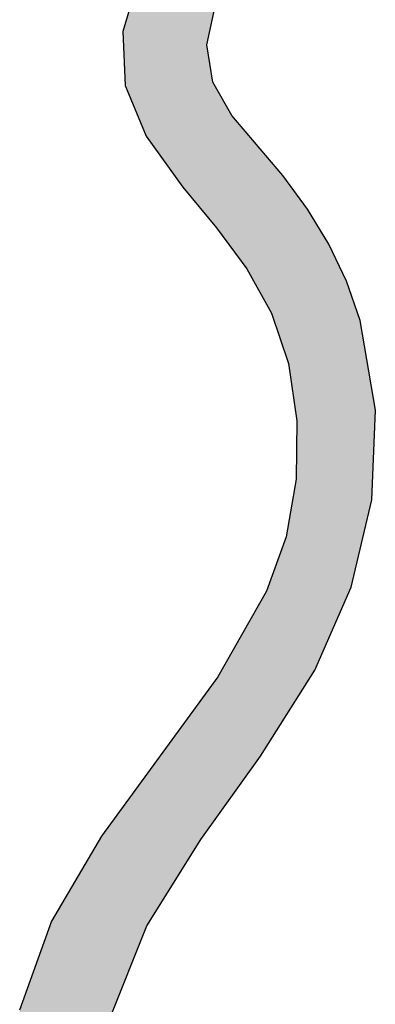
# Model space of a CAD drawing. Extents: x 1.5 to 29.6, y -198.1 to -103.6.
# Tile 22 of 35: x 2.3 to 3.4, y -125 to -122.1. Entities that reach past the tile are written whole.
import ezdxf

# ---------------------------------------------------------------- set-up
doc = ezdxf.new("R2010")
doc.units = 0
doc.layers.add('LAYER_3', color=7, linetype='CONTINUOUS')

# ---------------------------------------------------------------- blocks, each defined once
blk = doc.blocks.new('*U29')
at = {"layer": 'LAYER_3', "color": 1}
for points in [[(2.8826, -122.1286), (2.8761, -121.5919), (2.8826, -121.5821)], [(2.8826, -122.1286), (2.8826, -121.5821), (2.8939, -122.0763)], [(2.8719, -122.6574), (2.8585, -121.6184), (2.8719, -121.5982)], [(2.8761, -122.6624), (2.8719, -121.5982), (2.8761, -121.5919)], [(2.8719, -122.6574), (2.8719, -121.5982), (2.8761, -122.6624)], [(2.8761, -122.1588), (2.8761, -121.5919), (2.8826, -122.1286)], [(2.8585, -122.6412), (2.8387, -121.6482), (2.8585, -121.6184)], [(2.8585, -122.6412), (2.8585, -121.6184), (2.8719, -122.6574)], [(2.8245, -122.6004), (2.8152, -121.6835), (2.8245, -121.6694)], [(2.8291, -122.6059), (2.8245, -121.6694), (2.8291, -121.6626)], [(2.8245, -122.6004), (2.8245, -121.6694), (2.8291, -122.6059)], [(2.8387, -122.6174), (2.8291, -121.6626), (2.8387, -121.6482)], [(2.8291, -122.6059), (2.8291, -121.6626), (2.8387, -122.6174)], [(2.8387, -122.6174), (2.8387, -121.6482), (2.8585, -122.6412)], [(2.8052, -122.5772), (2.7963, -121.7183), (2.8052, -121.701)], [(2.8064, -122.5786), (2.8052, -121.701), (2.8064, -121.6987)], [(2.8052, -122.5772), (2.8052, -121.701), (2.8064, -122.5786)], [(2.8111, -122.5842), (2.8064, -121.6987), (2.8111, -121.6896)], [(2.8064, -122.5786), (2.8064, -121.6987), (2.8111, -122.5842)], [(2.8152, -122.5892), (2.8111, -121.6896), (2.8152, -121.6835)], [(2.8111, -122.5842), (2.8111, -121.6896), (2.8152, -122.5892)], [(2.8152, -122.5892), (2.8152, -121.6835), (2.8245, -122.6004)], [(2.7954, -122.5635), (2.7647, -121.7791), (2.7954, -121.72)], [(2.7963, -122.5647), (2.7954, -121.72), (2.7963, -121.7183)], [(2.7954, -122.5635), (2.7954, -121.72), (2.7963, -122.5647)], [(2.7963, -122.5647), (2.7963, -121.7183), (2.8052, -122.5772)], [(2.7647, -122.5211), (2.7572, -121.7937), (2.7647, -121.7791)], [(2.7647, -122.5211), (2.7647, -121.7791), (2.7954, -122.5635)], [(2.745, -122.4938), (2.7343, -121.8378), (2.745, -121.8172)], [(2.7491, -122.4994), (2.745, -121.8172), (2.7491, -121.8094)], [(2.745, -122.4938), (2.745, -121.8172), (2.7491, -122.4994)], [(2.7572, -122.5106), (2.7491, -121.8094), (2.7572, -121.7937)], [(2.7491, -122.4994), (2.7491, -121.8094), (2.7572, -122.5106)], [(2.7572, -122.5106), (2.7572, -121.7937), (2.7647, -122.5211)], [(2.7343, -122.479), (2.7077, -121.8892), (2.7343, -121.8378)], [(2.7343, -122.479), (2.7343, -121.8378), (2.745, -122.4938)], [(2.6996, -122.4309), (2.6972, -121.9094), (2.6996, -121.9047)], [(2.7049, -122.4382), (2.6996, -121.9047), (2.7049, -121.8946)], [(2.6996, -122.4309), (2.6996, -121.9047), (2.7049, -122.4382)], [(2.7077, -122.4421), (2.7049, -121.8946), (2.7077, -121.8892)], [(2.7049, -122.4382), (2.7049, -121.8946), (2.7077, -122.4421)], [(2.7077, -122.4421), (2.7077, -121.8892), (2.7343, -122.479)], [(2.6934, -122.4182), (2.681, -121.9407), (2.6934, -121.9169)], [(2.6972, -122.4276), (2.6934, -121.9169), (2.6972, -121.9094)], [(2.6934, -122.4182), (2.6934, -121.9169), (2.6972, -122.4276)], [(2.6972, -122.4276), (2.6972, -121.9094), (2.6996, -122.4309)], [(2.6785, -122.3821), (2.6358, -122.0929), (2.6785, -121.9491)], [(2.681, -122.3881), (2.6785, -121.9491), (2.681, -121.9407)], [(2.6785, -122.3821), (2.6785, -121.9491), (2.681, -122.3881)], [(2.681, -122.3881), (2.681, -121.9407), (2.6934, -122.4182)], [(2.6358, -122.2781), (2.628, -122.1191), (2.6358, -122.0929)], [(2.6358, -122.2781), (2.6358, -122.0929), (2.6785, -122.3821)], [(2.8761, -122.6624), (2.8761, -122.1588), (2.8826, -122.6703)], [(2.8826, -122.6703), (2.8761, -122.1588), (2.8826, -122.199)], [(2.8826, -122.6703), (2.8826, -122.199), (2.8939, -122.6838)], [(2.8939, -122.6838), (2.8826, -122.199), (2.8939, -122.2685)], [(2.8939, -122.6838), (2.8939, -122.2685), (2.8992, -122.6902)], [(2.8992, -122.6902), (2.8939, -122.2685), (2.8992, -122.2778)], [(2.8992, -122.6902), (2.8992, -122.2778), (2.9046, -122.6967)], [(2.9046, -122.6967), (2.8992, -122.2778), (2.9046, -122.2872)], [(2.9046, -122.6967), (2.9046, -122.2872), (2.9082, -122.7016)], [(2.9082, -122.7016), (2.9046, -122.2872), (2.9082, -122.2936)], [(2.9082, -122.7016), (2.9082, -122.2936), (2.9282, -122.7286)], [(2.9282, -122.7286), (2.9082, -122.2936), (2.9282, -122.3286)], [(2.9282, -122.7286), (2.9282, -122.3286), (2.9333, -122.7356)], [(2.9333, -122.7356), (2.9282, -122.3286), (2.9333, -122.3376)], [(2.9333, -122.7356), (2.9333, -122.3376), (2.9364, -122.7397)], [(2.9364, -122.7397), (2.9333, -122.3376), (2.9364, -122.343)], [(2.9364, -122.7397), (2.9364, -122.343), (2.939, -122.7433)], [(2.939, -122.7433), (2.9364, -122.343), (2.939, -122.3476)], [(2.939, -122.7433), (2.939, -122.3476), (2.941, -122.7461)], [(2.941, -122.7461), (2.939, -122.3476), (2.941, -122.3512)], [(2.941, -122.7461), (2.941, -122.3512), (2.95, -122.7582)], [(2.95, -122.7582), (2.941, -122.3512), (2.95, -122.3669)], [(2.95, -122.7582), (2.95, -122.3669), (2.9543, -122.764)], [(2.9543, -122.764), (2.95, -122.3669), (2.9543, -122.372)], [(2.9543, -122.764), (2.9543, -122.372), (2.958, -122.7691)], [(2.958, -122.7691), (2.9543, -122.372), (2.958, -122.3764)], [(2.958, -122.7691), (2.958, -122.3764), (2.9625, -122.7751)], [(2.9625, -122.7751), (2.958, -122.3764), (2.9625, -122.3816)], [(2.9625, -122.7751), (2.9625, -122.3816), (2.9625, -122.7752)], [(2.9625, -122.7752), (2.9625, -122.3816), (2.9625, -122.3817)], [(2.9625, -122.7752), (2.9625, -122.3817), (2.9723, -122.7884)], [(2.9723, -122.7884), (2.9625, -122.3817), (2.9723, -122.3932)], [(2.9723, -122.7884), (2.9723, -122.3932), (2.9808, -122.8001)], [(2.9808, -122.8001), (2.9723, -122.3932), (2.9808, -122.4033)], [(2.9808, -122.8001), (2.9808, -122.4033), (2.9897, -122.8121)], [(2.9897, -122.8121), (2.9808, -122.4033), (2.9897, -122.4137)], [(2.9897, -122.8121), (2.9897, -122.4137), (2.992, -122.8152)], [(2.992, -122.8152), (2.9897, -122.4137), (2.992, -122.4165)], [(2.992, -122.8152), (2.992, -122.4165), (2.9937, -122.8175)], [(2.9937, -122.8175), (2.992, -122.4165), (2.9937, -122.4185)], [(2.9937, -122.8175), (2.9937, -122.4185), (2.9954, -122.8205)], [(2.9954, -122.8205), (2.9937, -122.4185), (2.9954, -122.4205)], [(2.9954, -122.8205), (2.9954, -122.4205), (3.0142, -122.8542)], [(3.0142, -122.8542), (2.9954, -122.4205), (3.0142, -122.4426)], [(3.0142, -122.8542), (3.0142, -122.4426), (3.0204, -122.8652)], [(3.0204, -122.8652), (3.0142, -122.4426), (3.0204, -122.4499)], [(3.0204, -122.8652), (3.0204, -122.4499), (3.0248, -122.8732)], [(3.0248, -122.8732), (3.0204, -122.4499), (3.0248, -122.4552)], [(3.0248, -122.8732), (3.0248, -122.4552), (3.0272, -122.8775)], [(3.0272, -122.8775), (3.0248, -122.4552), (3.0272, -122.458)], [(3.0272, -122.8775), (3.0272, -122.458), (3.0324, -122.8868)], [(3.0324, -122.8868), (3.0272, -122.458), (3.0324, -122.4641)], [(3.0324, -122.8868), (3.0324, -122.4641), (3.0335, -122.8887)], [(3.0335, -122.8887), (3.0324, -122.4641), (3.0335, -122.4654)], [(3.0335, -122.8887), (3.0335, -122.4654), (3.0369, -122.8949)], [(3.0369, -122.8949), (3.0335, -122.4654), (3.0369, -122.4695)], [(3.0369, -122.8949), (3.0369, -122.4695), (3.0521, -122.9221)], [(3.0521, -122.9221), (3.0369, -122.4695), (3.0521, -122.4873)], [(3.0521, -122.9221), (3.0521, -122.4873), (3.0536, -122.9249)], [(3.0536, -122.9249), (3.0521, -122.4873), (3.0536, -122.4892)], [(3.0536, -122.9249), (3.0536, -122.4892), (3.0571, -122.9311)], [(3.0571, -122.9311), (3.0536, -122.4892), (3.0571, -122.4933)], [(3.0571, -122.9311), (3.0571, -122.4933), (3.0665, -122.9479)], [(3.0665, -122.9479), (3.0571, -122.4933), (3.0665, -122.5043)], [(3.0665, -122.9479), (3.0665, -122.5043), (3.0734, -122.9681)], [(3.0734, -122.9681), (3.0665, -122.5043), (3.0734, -122.5124)], [(3.0734, -122.9681), (3.0734, -122.5124), (3.0802, -122.9881)], [(3.0802, -122.9881), (3.0734, -122.5124), (3.0802, -122.5204)], [(3.0802, -122.9881), (3.0802, -122.5204), (3.0814, -122.9918)], [(3.0814, -122.9918), (3.0802, -122.5204), (3.0814, -122.5219)], [(3.0814, -122.9918), (3.0814, -122.5219), (3.0849, -123.0022)], [(3.0849, -123.0022), (3.0814, -122.5219), (3.0849, -122.5261)], [(3.0849, -123.0022), (3.0849, -122.5261), (3.0962, -123.0353)], [(3.0962, -123.0353), (3.0849, -122.5261), (3.0962, -122.5393)], [(3.0962, -123.0353), (3.0962, -122.5393), (3.0993, -123.0444)], [(3.0993, -123.0444), (3.0962, -122.5393), (3.0993, -122.543)], [(3.0993, -123.0444), (3.0993, -122.543), (3.1092, -123.0736)], [(3.1092, -123.0736), (3.0993, -122.543), (3.1092, -122.5564)], [(3.1092, -123.0736), (3.1092, -122.5564), (3.1167, -123.0957)], [(3.1167, -123.0957), (3.1092, -122.5564), (3.1167, -122.5665)], [(3.1167, -123.0957), (3.1167, -122.5665), (3.1279, -123.1722)], [(3.1279, -123.1722), (3.1167, -122.5665), (3.1279, -122.5816)], [(3.1279, -123.1722), (3.1279, -122.5816), (3.1286, -123.1768)], [(3.1286, -123.1768), (3.1279, -122.5816), (3.1286, -122.5825)], [(3.1286, -123.1768), (3.1286, -122.5825), (3.1339, -123.2134)], [(3.1339, -123.2134), (3.1286, -122.5825), (3.1339, -122.5897)], [(3.1339, -123.2134), (3.1339, -122.5897), (3.1339, -123.2136)], [(3.1339, -123.2136), (3.1339, -122.5897), (3.1339, -122.5898)], [(3.1339, -123.2136), (3.1339, -122.5898), (3.1389, -123.2476)], [(3.1389, -123.2476), (3.1339, -122.5898), (3.1389, -122.5965)], [(3.1389, -123.2476), (3.1389, -122.5965), (3.1414, -123.2644)], [(3.1414, -123.2644), (3.1389, -122.5965), (3.1414, -122.5998)], [(3.1414, -124.0811), (3.1414, -122.5998), (3.1595, -124.0525)], [(3.1595, -124.0525), (3.1414, -122.5998), (3.1595, -122.6242)], [(3.1595, -124.0525), (3.1595, -122.6242), (3.1659, -124.0424)], [(3.1659, -124.0424), (3.1595, -122.6242), (3.1659, -122.6329)], [(3.1659, -124.0424), (3.1659, -122.6329), (3.1706, -124.0349)], [(3.1706, -124.0349), (3.1659, -122.6329), (3.1706, -122.6393)], [(3.1706, -124.0349), (3.1706, -122.6393), (3.1722, -124.0324)], [(3.1722, -124.0324), (3.1706, -122.6393), (3.1722, -122.6415)], [(3.1722, -124.0324), (3.1722, -122.6415), (3.1931, -123.9994)], [(3.1931, -123.9994), (3.1722, -122.6415), (3.1931, -122.6756)], [(3.1931, -123.9994), (3.1931, -122.6756), (3.1938, -123.9983)], [(3.1938, -123.9983), (3.1931, -122.6756), (3.1938, -122.6768)], [(3.1938, -123.9983), (3.1938, -122.6768), (3.1958, -123.9937)], [(3.1958, -123.9937), (3.1938, -122.6768), (3.1958, -122.6801)], [(3.1958, -123.9937), (3.1958, -122.6801), (3.1959, -123.9935)], [(3.1959, -123.9935), (3.1958, -122.6801), (3.1959, -122.6802)], [(3.1959, -123.9935), (3.1959, -122.6802), (3.196, -123.9933)], [(3.196, -123.9933), (3.1959, -122.6802), (3.196, -122.6804)], [(3.196, -123.9933), (3.196, -122.6804), (3.2102, -123.9608)], [(3.2102, -123.9608), (3.196, -122.6804), (3.2102, -122.7036)], [(3.2102, -123.9608), (3.2102, -122.7036), (3.2105, -123.9601)], [(3.2105, -123.9601), (3.2102, -122.7036), (3.2105, -122.7041)], [(3.2105, -123.9601), (3.2105, -122.7041), (3.2187, -123.9413)], [(3.2187, -123.9413), (3.2105, -122.7041), (3.2187, -122.7176)], [(3.2187, -123.9413), (3.2187, -122.7176), (3.2189, -123.9409)], [(3.2189, -123.9409), (3.2187, -122.7176), (3.2189, -122.7178)], [(3.2189, -123.9409), (3.2189, -122.7178), (3.2254, -123.9259)], [(3.2254, -123.9259), (3.2189, -122.7178), (3.2254, -122.7285)], [(3.2254, -123.9259), (3.2254, -122.7285), (3.2295, -123.9166)], [(3.2295, -123.9166), (3.2254, -122.7285), (3.2295, -122.7352)], [(3.2295, -123.9166), (3.2295, -122.7352), (3.2352, -123.9035)], [(3.2352, -123.9035), (3.2295, -122.7352), (3.2352, -122.7446)], [(3.2352, -123.9035), (3.2352, -122.7446), (3.2472, -123.8762)], [(3.2472, -123.8762), (3.2352, -122.7446), (3.2472, -122.7695)], [(3.2472, -123.8762), (3.2472, -122.7695), (3.2666, -123.8318)], [(3.2666, -123.8318), (3.2472, -122.7695), (3.2666, -122.8101)], [(3.2666, -123.8318), (3.2666, -122.8101), (3.2873, -123.7843)], [(3.2873, -123.7843), (3.2666, -122.8101), (3.2873, -122.8536)], [(3.2873, -123.7843), (3.2873, -122.8536), (3.2889, -123.7806)], [(3.2889, -123.7806), (3.2873, -122.8536), (3.2889, -122.8582)], [(3.2889, -123.7806), (3.2889, -122.8582), (3.2966, -123.7632)], [(3.2966, -123.7632), (3.2889, -122.8582), (3.2966, -122.8802)], [(3.2966, -123.7632), (3.2966, -122.8802), (3.3006, -123.7539)], [(3.3006, -123.7539), (3.2966, -122.8802), (3.3006, -122.892)], [(3.3006, -123.7539), (3.3006, -122.892), (3.3077, -123.7241)], [(3.3077, -123.7241), (3.3006, -122.892), (3.3077, -122.9124)], [(3.3077, -123.7241), (3.3077, -122.9124), (3.314, -123.6977)], [(3.314, -123.6977), (3.3077, -122.9124), (3.314, -122.9304)], [(3.314, -123.6977), (3.314, -122.9304), (3.3201, -123.672)], [(3.3201, -123.672), (3.314, -122.9304), (3.3201, -122.948)], [(3.3201, -123.672), (3.3201, -122.948), (3.3249, -123.6517)], [(3.3249, -123.6517), (3.3201, -122.948), (3.3249, -122.9619)], [(3.3249, -123.6517), (3.3249, -122.9619), (3.3275, -123.6405)], [(3.3275, -123.6405), (3.3249, -122.9619), (3.3275, -122.9696)], [(3.3275, -123.6405), (3.3275, -122.9696), (3.334, -123.6133)], [(3.334, -123.6133), (3.3275, -122.9696), (3.334, -123.0076)], [(3.334, -123.6133), (3.334, -123.0076), (3.3617, -123.4966)], [(3.3617, -123.4966), (3.334, -123.0076), (3.3617, -123.1709)], [(3.3617, -123.4966), (3.3617, -123.1709), (3.3677, -123.3446)], [(3.3677, -123.3446), (3.3617, -123.1709), (3.3677, -123.2067)], [(3.3677, -123.3446), (3.3677, -123.2067), (3.3722, -123.233)], [(3.1414, -124.0811), (3.1389, -123.4362), (3.1414, -123.2644)], [(3.1389, -124.0849), (3.1339, -123.4645), (3.1389, -123.4362)], [(3.1389, -124.0849), (3.1389, -123.4362), (3.1414, -124.0811)], [(3.1339, -124.0928), (3.1286, -123.4952), (3.1339, -123.4647)], [(3.1339, -124.0928), (3.1339, -123.4647), (3.1339, -123.4645)], [(3.1339, -124.0928), (3.1339, -123.4645), (3.1389, -124.0849)], [(3.1339, -124.0928), (3.1339, -123.4647), (3.1339, -124.0928)], [(3.1286, -124.1013), (3.1279, -123.499), (3.1286, -123.4952)], [(3.1286, -124.1013), (3.1286, -123.4952), (3.1339, -124.0928)], [(3.1279, -124.1023), (3.1167, -123.5628), (3.1279, -123.499)], [(3.1279, -124.1023), (3.1279, -123.499), (3.1286, -124.1013)], [(3.1167, -124.12), (3.1092, -123.6054), (3.1167, -123.5628)], [(3.1167, -124.12), (3.1167, -123.5628), (3.1279, -124.1023)], [(3.1092, -124.1318), (3.0993, -123.6333), (3.1092, -123.6054)], [(3.1092, -124.1318), (3.1092, -123.6054), (3.1167, -124.12)], [(3.0962, -124.1524), (3.0849, -123.6737), (3.0962, -123.6421)], [(3.0993, -124.1475), (3.0962, -123.6421), (3.0993, -123.6333)], [(3.0962, -124.1524), (3.0962, -123.6421), (3.0993, -124.1475)], [(3.0993, -124.1475), (3.0993, -123.6333), (3.1092, -124.1318)], [(3.0802, -124.1777), (3.0734, -123.7062), (3.0802, -123.6871)], [(3.0814, -124.1757), (3.0802, -123.6871), (3.0814, -123.6836)], [(3.0802, -124.1777), (3.0802, -123.6871), (3.0814, -124.1757)], [(3.0849, -124.1701), (3.0814, -123.6836), (3.0849, -123.6737)], [(3.0814, -124.1757), (3.0814, -123.6836), (3.0849, -124.1701)], [(3.0849, -124.1701), (3.0849, -123.6737), (3.0962, -124.1524)], [(3.0665, -124.1992), (3.0571, -123.752), (3.0665, -123.7255)], [(3.0734, -124.1884), (3.0665, -123.7255), (3.0734, -123.7062)], [(3.0665, -124.1992), (3.0665, -123.7255), (3.0734, -124.1884)], [(3.0734, -124.1884), (3.0734, -123.7062), (3.0802, -124.1777)], [(3.0571, -124.214), (3.0536, -123.7617), (3.0571, -123.752)], [(3.0571, -124.214), (3.0571, -123.752), (3.0665, -124.1992)], [(3.0521, -124.222), (3.0369, -123.7925), (3.0521, -123.7661)], [(3.0536, -124.2195), (3.0521, -123.7661), (3.0536, -123.7617)], [(3.0521, -124.222), (3.0521, -123.7661), (3.0536, -124.2195)], [(3.0536, -124.2195), (3.0536, -123.7617), (3.0571, -124.214)], [(3.0248, -124.2635), (3.0204, -123.8215), (3.0248, -123.8137)], [(3.0272, -124.2601), (3.0248, -123.8137), (3.0272, -123.8095)], [(3.0248, -124.2635), (3.0248, -123.8137), (3.0272, -124.2601)], [(3.0324, -124.2529), (3.0272, -123.8095), (3.0324, -123.8005)], [(3.0272, -124.2601), (3.0272, -123.8095), (3.0324, -124.2529)], [(3.0335, -124.2513), (3.0324, -123.8005), (3.0335, -123.7986)], [(3.0324, -124.2529), (3.0324, -123.8005), (3.0335, -124.2513)], [(3.0369, -124.2459), (3.0335, -123.7986), (3.0369, -123.7925)], [(3.0335, -124.2513), (3.0335, -123.7986), (3.0369, -124.2459)], [(3.0369, -124.2459), (3.0369, -123.7925), (3.0521, -124.222)], [(3.0142, -124.2784), (2.9954, -123.8651), (3.0142, -123.8323)], [(3.0204, -124.2697), (3.0142, -123.8323), (3.0204, -123.8215)], [(3.0142, -124.2784), (3.0142, -123.8323), (3.0204, -124.2697)], [(3.0204, -124.2697), (3.0204, -123.8215), (3.0248, -124.2635)], [(2.992, -124.3094), (2.9897, -123.875), (2.992, -123.871)], [(2.9937, -124.307), (2.992, -123.871), (2.9937, -123.868)], [(2.992, -124.3094), (2.992, -123.871), (2.9937, -124.307)], [(2.9954, -124.3047), (2.9937, -123.868), (2.9954, -123.8651)], [(2.9937, -124.307), (2.9937, -123.868), (2.9954, -124.3047)], [(2.9954, -124.3047), (2.9954, -123.8651), (3.0142, -124.2784)], [(2.9808, -124.3251), (2.9723, -123.9054), (2.9808, -123.8905)], [(2.9897, -124.3127), (2.9808, -123.8905), (2.9897, -123.875)], [(2.9808, -124.3251), (2.9808, -123.8905), (2.9897, -124.3127)], [(2.9897, -124.3127), (2.9897, -123.875), (2.992, -124.3094)], [(2.958, -124.3571), (2.9543, -123.9369), (2.958, -123.9304)], [(2.9625, -124.3508), (2.958, -123.9304), (2.9625, -123.9226)], [(2.958, -124.3571), (2.958, -123.9304), (2.9625, -124.3508)], [(2.9723, -124.3371), (2.9625, -123.9224), (2.9723, -123.9054)], [(2.9625, -124.3507), (2.9625, -123.9226), (2.9625, -123.9224)], [(2.9625, -124.3507), (2.9625, -123.9224), (2.9723, -124.3371)], [(2.9625, -124.3508), (2.9625, -123.9226), (2.9625, -124.3507)], [(2.9723, -124.3371), (2.9723, -123.9054), (2.9808, -124.3251)], [(2.941, -124.3809), (2.939, -123.9635), (2.941, -123.96)], [(2.95, -124.3683), (2.941, -123.96), (2.95, -123.9443)], [(2.941, -124.3809), (2.941, -123.96), (2.95, -124.3683)], [(2.9543, -124.3623), (2.95, -123.9443), (2.9543, -123.9369)], [(2.95, -124.3683), (2.95, -123.9443), (2.9543, -124.3623)], [(2.9543, -124.3623), (2.9543, -123.9369), (2.958, -124.3571)], [(2.9282, -124.3989), (2.9082, -124.0173), (2.9282, -123.9824)], [(2.9333, -124.3917), (2.9282, -123.9824), (2.9333, -123.9735)], [(2.9282, -124.3989), (2.9282, -123.9824), (2.9333, -124.3917)], [(2.9364, -124.3874), (2.9333, -123.9735), (2.9364, -123.9682)], [(2.9333, -124.3917), (2.9333, -123.9735), (2.9364, -124.3874)], [(2.939, -124.3837), (2.9364, -123.9682), (2.939, -123.9635)], [(2.9364, -124.3874), (2.9364, -123.9682), (2.939, -124.3837)], [(2.939, -124.3837), (2.939, -123.9635), (2.941, -124.3809)], [(2.9082, -124.4268), (2.9046, -124.0222), (2.9082, -124.0173)], [(2.9082, -124.4268), (2.9082, -124.0173), (2.9282, -124.3989)], [(2.8939, -124.4468), (2.8826, -124.0523), (2.8939, -124.0368)], [(2.8992, -124.4394), (2.8939, -124.0368), (2.8992, -124.0296)], [(2.8939, -124.4468), (2.8939, -124.0368), (2.8992, -124.4394)], [(2.9046, -124.4319), (2.8992, -124.0296), (2.9046, -124.0222)], [(2.8992, -124.4394), (2.8992, -124.0296), (2.9046, -124.4319)], [(2.9046, -124.4319), (2.9046, -124.0222), (2.9082, -124.4268)], [(2.8719, -124.4777), (2.8585, -124.0853), (2.8719, -124.0669)], [(2.8761, -124.4718), (2.8719, -124.0669), (2.8761, -124.0612)], [(2.8719, -124.4777), (2.8719, -124.0669), (2.8761, -124.4718)], [(2.8826, -124.4627), (2.8761, -124.0612), (2.8826, -124.0523)], [(2.8761, -124.4718), (2.8761, -124.0612), (2.8826, -124.4627)], [(2.8826, -124.4627), (2.8826, -124.0523), (2.8939, -124.4468)], [(2.8585, -124.4965), (2.8387, -124.1124), (2.8585, -124.0853)], [(2.8585, -124.4965), (2.8585, -124.0853), (2.8719, -124.4777)], [(2.8245, -124.5507), (2.8152, -124.1445), (2.8245, -124.1317)], [(2.8291, -124.5434), (2.8245, -124.1317), (2.8291, -124.1255)], [(2.8245, -124.5507), (2.8245, -124.1317), (2.8291, -124.5434)], [(2.8387, -124.5281), (2.8291, -124.1255), (2.8387, -124.1124)], [(2.8291, -124.5434), (2.8291, -124.1255), (2.8387, -124.5281)], [(2.8387, -124.5281), (2.8387, -124.1124), (2.8585, -124.4965)], [(2.8052, -124.5815), (2.7963, -124.1704), (2.8052, -124.1581)], [(2.8064, -124.5796), (2.8052, -124.1581), (2.8064, -124.1565)], [(2.8052, -124.5815), (2.8052, -124.1581), (2.8064, -124.5796)], [(2.8111, -124.5721), (2.8064, -124.1565), (2.8111, -124.1501)], [(2.8064, -124.5796), (2.8064, -124.1565), (2.8111, -124.5721)], [(2.8152, -124.5656), (2.8111, -124.1501), (2.8152, -124.1445)], [(2.8111, -124.5721), (2.8111, -124.1501), (2.8152, -124.5656)], [(2.8152, -124.5656), (2.8152, -124.1445), (2.8245, -124.5507)], [(2.7954, -124.5972), (2.7647, -124.2135), (2.7954, -124.1716)], [(2.7963, -124.5958), (2.7954, -124.1716), (2.7963, -124.1704)], [(2.7954, -124.5972), (2.7954, -124.1716), (2.7963, -124.5958)], [(2.7963, -124.5958), (2.7963, -124.1704), (2.8052, -124.5815)], [(2.7647, -124.6461), (2.7572, -124.2238), (2.7647, -124.2135)], [(2.7647, -124.6461), (2.7647, -124.2135), (2.7954, -124.5972)], [(2.745, -124.6776), (2.7343, -124.255), (2.745, -124.2404)], [(2.7491, -124.6711), (2.745, -124.2404), (2.7491, -124.2349)], [(2.745, -124.6776), (2.745, -124.2404), (2.7491, -124.6711)], [(2.7572, -124.6581), (2.7491, -124.2349), (2.7572, -124.2238)], [(2.7491, -124.6711), (2.7491, -124.2349), (2.7572, -124.6581)], [(2.7572, -124.6581), (2.7572, -124.2238), (2.7647, -124.6461)], [(2.7343, -124.6946), (2.7077, -124.2915), (2.7343, -124.255)], [(2.7343, -124.6946), (2.7343, -124.255), (2.745, -124.6776)], [(2.6972, -124.756), (2.6934, -124.3111), (2.6972, -124.3058)], [(2.6996, -124.75), (2.6972, -124.3058), (2.6996, -124.3025)], [(2.6972, -124.756), (2.6972, -124.3058), (2.6996, -124.75)], [(2.7049, -124.7416), (2.6996, -124.3025), (2.7049, -124.2953)], [(2.6996, -124.75), (2.6996, -124.3025), (2.7049, -124.7416)], [(2.7077, -124.7372), (2.7049, -124.2953), (2.7077, -124.2915)], [(2.7049, -124.7416), (2.7049, -124.2953), (2.7077, -124.7372)], [(2.7077, -124.7372), (2.7077, -124.2915), (2.7343, -124.6946)], [(2.6785, -124.8026), (2.6358, -124.3898), (2.6785, -124.3314)], [(2.681, -124.7964), (2.6785, -124.3314), (2.681, -124.328)], [(2.6785, -124.8026), (2.6785, -124.3314), (2.681, -124.7964)], [(2.6934, -124.7656), (2.681, -124.328), (2.6934, -124.3111)], [(2.681, -124.7964), (2.681, -124.328), (2.6934, -124.7656)], [(2.6934, -124.7656), (2.6934, -124.3111), (2.6972, -124.756)], [(2.6358, -124.9089), (2.628, -124.4004), (2.6358, -124.3898)], [(2.6358, -124.9089), (2.6358, -124.3898), (2.6785, -124.8026)], [(2.6138, -124.9636), (2.5879, -124.4552), (2.6138, -124.4199)], [(2.6272, -124.9302), (2.6138, -124.4199), (2.6272, -124.4015)], [(2.6138, -124.9636), (2.6138, -124.4199), (2.6272, -124.9302)], [(2.628, -124.9282), (2.6272, -124.4015), (2.628, -124.4004)], [(2.6272, -124.9302), (2.6272, -124.4015), (2.628, -124.9282)], [(2.628, -124.9282), (2.628, -124.4004), (2.6358, -124.9089)], [(2.5879, -125.0279), (2.5652, -124.4862), (2.5879, -124.4552)], [(2.5879, -125.0279), (2.5879, -124.4552), (2.6138, -124.9636)], [(2.5534, -126.1548), (2.5038, -124.5912), (2.5534, -124.5064)], [(2.5652, -125.2461), (2.5534, -124.5064), (2.5652, -124.4862)], [(2.5534, -125.3598), (2.5534, -124.5064), (2.5652, -125.2461)], [(2.5652, -125.2461), (2.5652, -124.4862), (2.5879, -125.0279)], [(2.5038, -126.0811), (2.4188, -124.7365), (2.5038, -124.5912)], [(2.5038, -126.0811), (2.5038, -124.5912), (2.5534, -126.1548)], [(2.4188, -125.9062), (2.3716, -124.8675), (2.4188, -124.7365)], [(2.4188, -125.9062), (2.4188, -124.7365), (2.5038, -126.0811)], [(2.3716, -125.8091), (2.3246, -124.9983), (2.3716, -124.8675)], [(2.3716, -125.8091), (2.3716, -124.8675), (2.4188, -125.9062)]]:
    blk.add_solid(points, dxfattribs=at)
blk = doc.blocks.new('BLOCK_2')
at = {"layer": 'LAYER_3'}
for points in [[(2.5879, -125.0279), (2.6996, -124.75), (2.8585, -124.4965), (3.0335, -124.2513), (3.1938, -123.9983), (3.3006, -123.7539), (3.3617, -123.4966), (3.3722, -123.233), (3.3275, -122.9696), (3.2873, -122.8536), (3.2352, -122.7446), (3.1722, -122.6415), (3.0993, -122.543), (2.95, -122.3669), (2.8939, -122.2685), (2.8761, -122.1588), (2.9046, -122.027)], [(2.681, -121.9407), (2.628, -122.1191), (2.6358, -122.2781), (2.6972, -122.4276), (2.8052, -122.5772), (2.9046, -122.6967), (2.9937, -122.8175), (3.0665, -122.9479), (3.1167, -123.0957), (3.1414, -123.2644), (3.1389, -123.4362), (3.1092, -123.6054), (3.0521, -123.7661), (2.9082, -124.0173), (2.5652, -124.4862), (2.4188, -124.7365), (2.3246, -124.9983)]]:
    blk.add_lwpolyline(points, dxfattribs=at)
at = {"layer": 'LAYER_3', "color": 1}
blk.add_blockref('*U29', (0, 0), dxfattribs=at)

msp = doc.modelspace()

# ---------------------------------------------------------------- block references
at = {"layer": 'LAYER_3'}
msp.add_blockref('BLOCK_2', (0, 0), dxfattribs=at)

doc.saveas('drawing.dxf')
